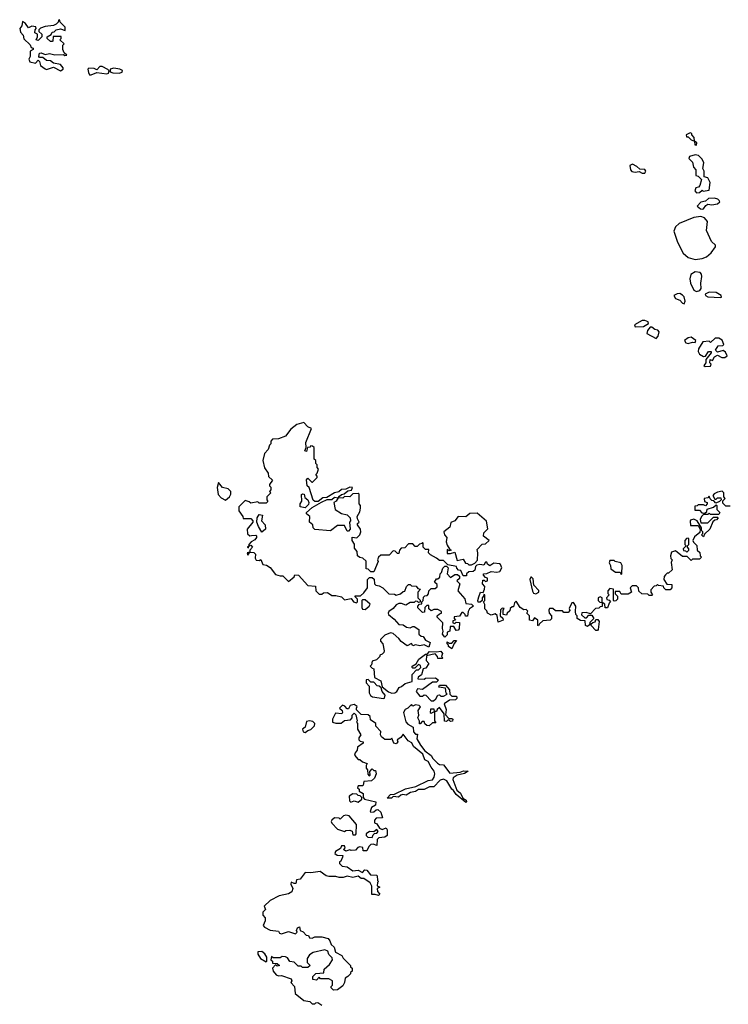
# Model space of a CAD drawing. Extents: x 2219101 to 2444320, y 201258 to 358766.
# Tile 116 of 256: x 2309652 to 2314722, y 286157 to 293198. Entities that reach past the tile are written whole.
import ezdxf

# ---------------------------------------------------------------- set-up
doc = ezdxf.new("R2010")
doc.units = 0

msp = doc.modelspace()

# ---------------------------------------------------------------- linework, layer by layer
at = {"layer": '0CON10XD'}
for points in [[(2309945, 292832.5), (2309962.5, 292845), (2309963.3, 292855), (2309945, 292877.5), (2309895, 292887.5), (2309873.9, 292903.9), (2309845, 292907.5), (2309817, 292927), (2309795, 292927.5), (2309790, 292935), (2309795, 292960), (2309805, 292962.5), (2309835, 292950), (2309865, 292956.7), (2309905, 292946), (2309965, 292950), (2309975, 292942.5), (2309990, 292945), (2309971.7, 292961.7), (2309960, 292985), (2309960, 293015), (2309970, 293025), (2309940, 293055), (2309950, 293065), (2309948.3, 293078.3), (2309891.7, 293078.3), (2309890, 293045), (2309885, 293042.5), (2309873, 293043), (2309850, 293065), (2309850, 293075), (2309878.3, 293091.7), (2309885, 293110), (2309898.3, 293111.7), (2309913, 293127), (2309945, 293132.5), (2309978.3, 293121.7), (2309977.5, 293145), (2309941.7, 293181.7), (2309938.3, 293198.3), (2309930, 293195), (2309928.3, 293181.7), (2309913, 293167), (2309895, 293157.5), (2309835, 293150), (2309801.7, 293138.3), (2309790, 293125), (2309790, 293115), (2309810, 293095), (2309810, 293075), (2309785, 293050), (2309770, 293055), (2309780, 293075), (2309780, 293095), (2309760, 293105), (2309763, 293127), (2309770, 293135), (2309768.3, 293148.3), (2309738.3, 293151.7), (2309715, 293140), (2309695, 293170), (2309673.6, 293186.4), (2309667.5, 293155), (2309652.5, 293135), (2309658.3, 293108.3), (2309676.7, 293086.7), (2309681.7, 293061.7), (2309728.3, 293018.3), (2309735, 293000), (2309750, 292995), (2309750, 292985), (2309727.5, 292972.5), (2309727.5, 292935), (2309718.8, 292915), (2309725, 292897.5), (2309765, 292887.5), (2309785, 292910), (2309795, 292900), (2309801.7, 292871.7), (2309835, 292846.7), (2309845, 292842.5), (2309895, 292860), (2309945, 292832.5)], [(2310165, 292803.3), (2310205, 292820), (2310275, 292810.8), (2310287.5, 292815), (2310291.7, 292831.7), (2310282.5, 292842.5), (2310243, 292863), (2310225, 292862.5), (2310205, 292840), (2310185, 292850), (2310148.3, 292851.7), (2310140, 292845), (2310145, 292820), (2310152.5, 292805), (2310165, 292803.3)], [(2310365, 292816.2), (2310385, 292823.8), (2310387.5, 292835), (2310370, 292845), (2310325, 292852.5), (2310300, 292845), (2310300, 292825), (2310318, 292818), (2310365, 292816.2)], [(2314495, 292300), (2314497, 292317), (2314480, 292330), (2314477, 292357), (2314460, 292375), (2314460, 292385), (2314448.3, 292388.3), (2314420, 292375), (2314421.7, 292361.7), (2314435, 292360), (2314455, 292340), (2314480, 292330), (2314483, 292303), (2314495, 292300)], [(2314495, 291960), (2314515, 291962.5), (2314535, 291980), (2314542.5, 291972.5), (2314585, 291980), (2314592.5, 292035), (2314576.4, 292066.4), (2314550, 292075), (2314550, 292115), (2314540, 292135), (2314547.5, 292175), (2314535, 292200), (2314508.3, 292228.3), (2314485, 292232.5), (2314445, 292220), (2314440, 292205), (2314465, 292180), (2314473, 292143), (2314490, 292125), (2314490, 292085), (2314505, 292080), (2314530, 292055), (2314517, 292013), (2314508.3, 292001.7), (2314490, 291995), (2314482.5, 291975), (2314495, 291960)], [(2314125, 292100), (2314131.2, 292115), (2314125, 292127.5), (2314088.3, 292128.3), (2314068.3, 292148.3), (2314036.1, 292166.1), (2314016.7, 292155), (2314021.2, 292125), (2314032.7, 292112.7), (2314055, 292107.5), (2314085, 292112.5), (2314105, 292101.2), (2314125, 292100)], [(2314535, 291843.8), (2314545, 291846.7), (2314560, 291870), (2314575, 291880), (2314605, 291873.3), (2314645, 291881.2), (2314660, 291895), (2314657.5, 291905), (2314647.5, 291915), (2314623, 291923), (2314579.3, 291920.7), (2314558.3, 291901.7), (2314525, 291892.5), (2314500, 291865), (2314522.5, 291845), (2314535, 291843.8)], [(2314485, 291484.2), (2314535, 291490), (2314565, 291502), (2314598.3, 291531.7), (2314630, 291575), (2314630, 291585), (2314601.7, 291611.7), (2314565, 291690), (2314572.9, 291755), (2314551.3, 291781.3), (2314525, 291791.9), (2314475, 291783.1), (2314369.1, 291740.9), (2314343.6, 291716.4), (2314332.9, 291685), (2314358, 291608), (2314399.2, 291529.2), (2314435, 291496.9), (2314485, 291484.2)], [(2314495, 291253.6), (2314517.6, 291262.4), (2314528.5, 291275), (2314525.5, 291315), (2314532.7, 291362.7), (2314529.5, 291379.5), (2314520, 291390), (2314485, 291394.4), (2314454.5, 291375.5), (2314445.7, 291344.3), (2314451.9, 291315), (2314474.4, 291265), (2314495, 291253.6)], [(2314405, 291167.5), (2314412.5, 291185), (2314405.9, 291215.9), (2314395, 291227.5), (2314375, 291240), (2314355, 291237.5), (2314332.5, 291225), (2314345, 291203.3), (2314375, 291193.3), (2314395, 291170), (2314405, 291167.5)], [(2314665, 291211.4), (2314673.3, 291215), (2314670.8, 291225), (2314635, 291246.2), (2314585, 291250.8), (2314557.1, 291235), (2314558, 291225), (2314575, 291215.6), (2314665, 291211.4)], [(2314055, 291002.5), (2314115, 291003.8), (2314150, 291025), (2314148.3, 291038.3), (2314125, 291047.5), (2314105, 291046.7), (2314050, 291015), (2314055, 291002.5)], [(2314205, 290917.5), (2314220, 290935), (2314227, 290967), (2314218.3, 290978.3), (2314195, 290982.5), (2314175, 291000), (2314161.7, 290998.3), (2314143.3, 290976.7), (2314140, 290955), (2314205, 290917.5)], [(2314435, 290883.3), (2314465, 290893.3), (2314485, 290890), (2314490, 290905), (2314457, 290927), (2314435, 290923.3), (2314407.5, 290905), (2314417, 290887), (2314435, 290883.3)], [(2314557, 290717), (2314595, 290720), (2314600, 290735), (2314590, 290745), (2314592.5, 290767.5), (2314608.3, 290761.7), (2314623.6, 290786.4), (2314645, 290800), (2314675, 290782.5), (2314697, 290783), (2314712.5, 290795), (2314700.7, 290820.7), (2314685, 290832.5), (2314645, 290820), (2314630, 290835), (2314650, 290865), (2314681.7, 290868.3), (2314690, 290875), (2314677.3, 290907.3), (2314655, 290920), (2314628.3, 290921.7), (2314595, 290890), (2314585, 290900), (2314540, 290895), (2314507.5, 290845), (2314506.7, 290825), (2314515, 290807.5), (2314545, 290790), (2314558.3, 290791.7), (2314580, 290825), (2314600, 290825), (2314600, 290815), (2314561.7, 290768.3), (2314560, 290745), (2314547.5, 290725), (2314557, 290717)], [(2314735, 289720), (2314705, 289720), (2314681.7, 289741.7), (2314681.7, 289758.3), (2314700, 289775), (2314690, 289785), (2314690, 289815), (2314677.5, 289827.5), (2314645, 289820), (2314621.7, 289808.3), (2314610, 289795), (2314625, 289770), (2314635, 289770), (2314645, 289780), (2314668.3, 289778.3), (2314670, 289765), (2314658.3, 289751.7), (2314631.7, 289741.7), (2314618.3, 289758.3), (2314605, 289760), (2314591.7, 289771.7), (2314585, 289790), (2314575, 289780), (2314550, 289775), (2314551.7, 289751.7), (2314570, 289745), (2314570, 289735), (2314558.3, 289721.7), (2314545, 289730), (2314505, 289730), (2314498.3, 289721.7), (2314481.7, 289718.3), (2314481.7, 289691.7), (2314515, 289690), (2314531.7, 289671.7), (2314555, 289670), (2314568.3, 289681.7), (2314571.7, 289698.3), (2314617, 289713), (2314635, 289730), (2314640, 289725), (2314640, 289695), (2314660, 289675), (2314655, 289660), (2314595, 289660), (2314585, 289670), (2314575, 289660), (2314545, 289660), (2314530, 289645), (2314520, 289625), (2314525, 289600), (2314575, 289600), (2314615, 289640), (2314645, 289640), (2314650, 289635), (2314638.3, 289621.7), (2314625, 289620), (2314611.7, 289608.3), (2314590, 289555), (2314551.7, 289518.3), (2314545, 289500), (2314530, 289515), (2314540, 289525), (2314540, 289535), (2314530, 289545), (2314530, 289565), (2314500, 289615), (2314475, 289627.5), (2314451.7, 289618.3), (2314448.3, 289611.7), (2314451.7, 289581.7), (2314505, 289580), (2314520, 289555), (2314518.3, 289531.7), (2314480, 289500), (2314467.5, 289475), (2314471.7, 289461.7), (2314497.5, 289437.5), (2314500, 289405), (2314517, 289387), (2314520, 289365), (2314530, 289355), (2314515, 289340), (2314465, 289340), (2314455, 289330), (2314428.3, 289358.3), (2314395, 289360), (2314345, 289400), (2314315, 289390), (2314307.5, 289365), (2314310, 289345), (2314320, 289335), (2314312.5, 289317.5), (2314320, 289265), (2314295, 289240), (2314285, 289240), (2314271.7, 289228.3), (2314263, 289217), (2314260, 289195), (2314281.7, 289161.7), (2314318.3, 289158.3), (2314317.5, 289135), (2314305, 289120), (2314275, 289120), (2314260, 289135), (2314258.3, 289148.3), (2314223, 289153), (2314215, 289160), (2314205, 289150), (2314191.7, 289148.3), (2314168.3, 289121.7), (2314167.5, 289105), (2314180, 289085), (2314175, 289080), (2314155, 289080), (2314145, 289090), (2314103, 289093), (2314081.7, 289111.7), (2314080, 289135), (2314065, 289150), (2314035, 289150), (2314020, 289135), (2314030, 289105), (2314005, 289090), (2313955, 289090), (2313945, 289110), (2313911.7, 289108.3), (2313911.7, 289091.7), (2313930, 289075), (2313930, 289055), (2313918.3, 289041.7), (2313905, 289040), (2313900, 289045), (2313900, 289125), (2313875, 289130), (2313860, 289115), (2313860, 289095), (2313870, 289085), (2313850, 289065), (2313851.7, 289051.7), (2313868.3, 289048.3), (2313880, 289035), (2313870, 289025), (2313858.3, 288991.7), (2313841.7, 288991.7), (2313838.3, 289018.3), (2313820, 289030), (2313820, 289065), (2313805, 289070), (2313790, 289065), (2313790, 289045), (2313801.7, 289031.7), (2313820, 289030), (2313818.3, 289001.7), (2313805, 289000), (2313795, 288990), (2313771.7, 288988.3), (2313735, 288950), (2313705, 288960), (2313673, 288957), (2313671.7, 288941.7), (2313695, 288920), (2313708.3, 288921.7), (2313725, 288940), (2313745, 288940), (2313760, 288915), (2313731.7, 288888.3), (2313728.3, 288871.7), (2313715, 288860), (2313700, 288865), (2313698.3, 288898.3), (2313665, 288902.5), (2313640, 288915), (2313640, 288935), (2313630, 288945), (2313627.5, 288965), (2313630, 289005), (2313615, 289030), (2313601.7, 289028.3), (2313583, 288987), (2313587, 288973), (2313575, 288960), (2313545, 288960), (2313535, 288970), (2313485, 288970), (2313467, 288987), (2313442.5, 288987.5), (2313437.5, 288975), (2313440, 288955), (2313457.5, 288935), (2313457, 288913), (2313446.4, 288903.6), (2313395, 288900), (2313371.7, 288878.3), (2313365, 288862.5), (2313360, 288865), (2313360, 288905), (2313335, 288920), (2313321.7, 288898.3), (2313300, 288905), (2313300, 288935), (2313280, 288955), (2313288.3, 288968.3), (2313275, 288980), (2313258.3, 288978.3), (2313233.6, 288993.6), (2313205, 289040), (2313193, 289027), (2313185, 289000), (2313175, 289000), (2313161.7, 288988.3), (2313158.3, 288971.7), (2313140, 288955), (2313135, 288940), (2313110, 288945), (2313110, 288975), (2313118.3, 288988.3), (2313105, 288990), (2313091.7, 288978.3), (2313090, 288935), (2313108.3, 288918.3), (2313110, 288905), (2313075, 288890), (2313068.3, 288938.3), (2313055, 288950), (2313025, 288940), (2313000, 288955), (2312995, 288970), (2312980, 288985), (2312980, 289015), (2312970, 289035), (2312980, 289045), (2312980, 289085), (2312971.7, 289088.3), (2312970, 289075), (2312960, 289065), (2312960, 289045), (2312947, 289033), (2312933.3, 289033.3), (2312930, 289045), (2312938.3, 289071.7), (2312950, 289105), (2312968.3, 289101.7), (2312976.7, 289125), (2312980, 289145), (2312964.2, 289164.2), (2312965, 289190), (2312975, 289190), (2312985, 289180), (2313000, 289185), (2313000, 289205), (2312985, 289210), (2312970, 289225), (2312970, 289235), (2312995, 289237.5), (2313025, 289252.5), (2313065, 289246.7), (2313087, 289253), (2313100.7, 289279.3), (2313091.7, 289301.7), (2313085, 289307.5), (2313045, 289312.5), (2313015, 289292.5), (2313000, 289305), (2312995, 289320), (2312985, 289320), (2312971.7, 289298.3), (2312945, 289302.5), (2312921.7, 289298.3), (2312912.5, 289287.5), (2312908.3, 289261.7), (2312897.5, 289252.5), (2312865, 289250), (2312850, 289235), (2312848.3, 289221.7), (2312825, 289220), (2312808.3, 289258.3), (2312791.7, 289261.7), (2312780, 289275), (2312778.3, 289288.3), (2312715, 289300), (2312685, 289330), (2312655, 289330), (2312635, 289347.5), (2312590.7, 289370.7), (2312577.5, 289385), (2312578.3, 289408.3), (2312555, 289410), (2312540, 289425), (2312540, 289455), (2312535, 289460), (2312528.3, 289451.7), (2312511.7, 289448.3), (2312495, 289430), (2312481.7, 289431.7), (2312465, 289450), (2312435, 289450), (2312408.3, 289421.7), (2312381.7, 289418.3), (2312370, 289405), (2312365, 289380), (2312355, 289380), (2312338.3, 289398.3), (2312325, 289400), (2312295, 289370), (2312235, 289370), (2312220, 289355), (2312212.5, 289335), (2312217, 289323), (2312185, 289250), (2312165, 289250), (2312145, 289270), (2312131.7, 289271.7), (2312130, 289325), (2312108.3, 289348.3), (2312085, 289352.5), (2312070, 289365), (2312067.5, 289395), (2312048.3, 289418.3), (2312047, 289447), (2312030, 289475), (2312031.7, 289498.3), (2312065, 289492.5), (2312085.8, 289514.2), (2312094, 289535), (2312090, 289555), (2312070, 289585), (2312070, 289595), (2312080, 289605), (2312068.3, 289628.3), (2312067.5, 289645), (2312085, 289680), (2312090, 289705), (2312090, 289725), (2312080, 289735), (2312080, 289805), (2312075, 289810), (2312035, 289807.5), (2312015, 289786.7), (2311975, 289787.5), (2311965, 289777.5), (2311930, 289780), (2311939.3, 289790.7), (2311955, 289802.5), (2311973.6, 289806.4), (2312000, 289830), (2312026, 289834), (2312032.5, 289852.5), (2312015, 289856), (2311985, 289840), (2311955, 289838), (2311935, 289821.2), (2311904.1, 289815.9), (2311848.8, 289781.2), (2311821.7, 289778.3), (2311786.7, 289753.3), (2311765, 289753.3), (2311752.5, 289762.5), (2311722.5, 289852.5), (2311710, 289865), (2311703.3, 289906.7), (2311715, 289920), (2311741.7, 289891.7), (2311748.3, 289891.7), (2311780, 289925), (2311780, 289935), (2311770, 289945), (2311780, 289955), (2311790, 289985), (2311780, 289995), (2311780, 290015), (2311770, 290025), (2311770, 290045), (2311760, 290055), (2311758.3, 290138.3), (2311748.3, 290148.3), (2311735, 290150), (2311728.3, 290141.7), (2311711.7, 290138.3), (2311705, 290110), (2311692.5, 290115), (2311701.7, 290138.3), (2311700, 290175), (2311740, 290275), (2311715, 290287.5), (2311685, 290318), (2311635, 290302.5), (2311591.1, 290268.9), (2311555, 290220), (2311505, 290200), (2311461.7, 290198.3), (2311450, 290185), (2311450, 290165), (2311440, 290155), (2311430, 290125), (2311403, 290097), (2311392.5, 290045), (2311403, 289993), (2311430, 289955), (2311431.7, 289931.7), (2311460, 289905), (2311440, 289875), (2311440, 289865), (2311450, 289855), (2311450, 289835), (2311440, 289825), (2311450, 289815), (2311420, 289785), (2311420, 289765), (2311428.3, 289751.7), (2311415, 289740), (2311365, 289740), (2311355, 289750), (2311305, 289740), (2311295, 289750), (2311265, 289760), (2311220, 289715), (2311220, 289685), (2311250, 289645), (2311251.7, 289631.7), (2311305, 289630), (2311320, 289615), (2311320, 289605), (2311280, 289555), (2311281.7, 289521.7), (2311298.3, 289508.3), (2311310.7, 289509.3)], [(2311125, 289763.3), (2311153.6, 289786.4), (2311162.5, 289805), (2311162.5, 289825), (2311145, 289842.5), (2311103.9, 289853.9), (2311075, 289887.5), (2311066.4, 289853.6), (2311072.3, 289802.3), (2311095, 289780), (2311125, 289763.3)], [(2311695, 289706.7), (2311660, 289715), (2311660, 289735), (2311670, 289755), (2311668.3, 289801.7), (2311675, 289807.5), (2311687.5, 289805), (2311692.5, 289782.5), (2311713.3, 289765), (2311720, 289745), (2311718.3, 289731.7), (2311695, 289706.7)], [(2312005, 289540), (2311995, 289540), (2311975, 289580), (2311925, 289580), (2311875, 289542.5), (2311765, 289552.5), (2311752.5, 289565), (2311750, 289585), (2311726.7, 289605), (2311728, 289645), (2311703.3, 289665), (2311703.8, 289675), (2311745, 289708.8), (2311811.2, 289748.8), (2311853, 289767), (2311885, 289767.5), (2311905, 289783.8), (2311930, 289780), (2311916, 289754), (2311900, 289745), (2311910, 289695), (2311955, 289667.5), (2311995, 289657.5), (2312017.5, 289635), (2312020, 289615), (2312012.5, 289605), (2312017.5, 289555), (2312005, 289540)], [(2311385, 289532.5), (2311360, 289575), (2311350, 289605), (2311352.5, 289635), (2311365, 289660), (2311390, 289655), (2311383.3, 289615), (2311407.5, 289585), (2311410, 289555), (2311385, 289532.5)], [(2312885, 289300), (2312908.3, 289311.7), (2312927, 289333), (2312930, 289385), (2312925, 289410), (2312961.7, 289448.3), (2312985, 289450), (2313010, 289475), (2312970, 289505), (2312971.7, 289528.3), (2313001.7, 289558.3), (2312991.7, 289611.7), (2312925, 289670), (2312873.6, 289666.4), (2312845, 289642.5), (2312790, 289645), (2312766.1, 289613.9), (2312737, 289603), (2312730.7, 289569.3), (2312687.5, 289535), (2312692.5, 289515), (2312707.5, 289495), (2312702.5, 289465), (2312711.2, 289441.2), (2312730, 289410), (2312740, 289405), (2312725, 289400), (2312711.7, 289408.3), (2312711.7, 289381.7), (2312735, 289380), (2312765, 289390), (2312781.7, 289331.7), (2312825, 289340), (2312841.7, 289311.7), (2312855, 289310), (2312865, 289300), (2312885, 289300)], [(2311310.7, 289509.3), (2311341.7, 289511.7), (2311347.5, 289507.5), (2311346.7, 289495), (2311335, 289477.5), (2311307.5, 289465), (2311292.5, 289445), (2311290, 289430), (2311280, 289425), (2311288.3, 289421.7), (2311290, 289430), (2311305, 289440), (2311317.5, 289425), (2311300, 289405), (2311300, 289390), (2311280, 289385), (2311285, 289370), (2311300, 289390), (2311327, 289387), (2311340, 289375), (2311337, 289347), (2311343.3, 289333.3), (2311365, 289330), (2311378.3, 289338.3), (2311391.7, 289301.7), (2311417, 289297), (2311445, 289280), (2311481.7, 289231.7), (2311515, 289220), (2311535, 289220), (2311575, 289180), (2311616.4, 289213.6), (2311621.7, 289228.3), (2311646.1, 289226.1), (2311715, 289152.5), (2311768.3, 289148.3), (2311770, 289115), (2311795, 289090), (2311815, 289090), (2311825, 289100), (2311855, 289102.5), (2311885, 289080), (2311915, 289080), (2311955, 289070), (2311975, 289050), (2312025, 289060), (2312040, 289035), (2312061.7, 289028.3), (2312070, 289035), (2312070, 289055), (2312051.7, 289071.7), (2312051.7, 289078.3), (2312091.7, 289078.3), (2312115, 289100), (2312140, 289135), (2312140, 289195), (2312155, 289210), (2312175, 289210), (2312188.3, 289198.3), (2312190, 289165), (2312200, 289155), (2312225, 289150), (2312250, 289135), (2312293, 289093), (2312335, 289090), (2312345, 289082.5), (2312377, 289093), (2312395, 289110), (2312408.3, 289111.7), (2312420, 289145), (2312435, 289160), (2312445, 289160), (2312455, 289150), (2312488.3, 289148.3), (2312501.7, 289131.7), (2312520, 289125), (2312500, 289105), (2312500, 289065), (2312518.3, 289048.3), (2312518.3, 289031.7), (2312505, 289030), (2312498.3, 289038.3), (2312485, 289040), (2312475, 289030), (2312445, 289030), (2312415, 289012.5), (2312385, 289023.3), (2312365, 289023.3), (2312345.8, 289014.2), (2312325, 288986.7), (2312292.9, 288967.1), (2312288, 288955), (2312291.2, 288945), (2312331.7, 288911.7), (2312365, 288873.8), (2312395, 288870), (2312420, 288855), (2312445, 288850), (2312465, 288860), (2312475, 288860), (2312508.3, 288838.3), (2312507.5, 288805), (2312525, 288790), (2312538.3, 288788.3), (2312555, 288760), (2312590, 288745), (2312578.3, 288711.7), (2312545, 288727.5), (2312515, 288720), (2312485, 288727.5), (2312465, 288720), (2312455, 288737.5), (2312425, 288720), (2312380.5, 288750.5), (2312365, 288773.3), (2312325, 288808.8), (2312305, 288813.3), (2312265, 288796.7), (2312232.5, 288765), (2312232.5, 288755), (2312250, 288735), (2312260, 288685), (2312257, 288673), (2312245, 288660), (2312230, 288655), (2312230, 288645), (2312205, 288620), (2312175, 288610), (2312170, 288585), (2312160, 288575), (2312175, 288560), (2312187, 288557), (2312190, 288495), (2312235, 288470), (2312246.4, 288426.4), (2312290.6, 288390.6), (2312315, 288382), (2312335.9, 288384.1), (2312350, 288395), (2312367, 288423), (2312385, 288430), (2312409.3, 288450.7), (2312460, 288465), (2312460, 288515), (2312491.7, 288548.3), (2312505, 288550), (2312522.5, 288565), (2312520, 288580), (2312505, 288587.5), (2312478.3, 288561.7), (2312465, 288560), (2312460, 288565), (2312460, 288575), (2312488.3, 288591.7), (2312507.5, 288625), (2312555, 288660), (2312568.3, 288661.7), (2312585, 288680), (2312635, 288676.7), (2312665, 288682.5), (2312677.5, 288665), (2312670, 288645), (2312680, 288635), (2312675, 288630), (2312645, 288630), (2312642.5, 288645), (2312625, 288662.5), (2312561.7, 288648.3), (2312560, 288615), (2312580, 288595), (2312558.3, 288561.7), (2312540, 288555), (2312527, 288513), (2312503.6, 288496.4), (2312500, 288485), (2312545, 288482.5), (2312555, 288490), (2312628.3, 288491.7), (2312647.5, 288475), (2312635, 288460), (2312605, 288460), (2312535, 288407.5), (2312497.5, 288412.5), (2312490, 288395), (2312515, 288360), (2312535, 288360), (2312545, 288370), (2312557, 288367), (2312595, 288327.5), (2312613, 288327), (2312629.3, 288340.7), (2312643, 288367), (2312655, 288370), (2312665, 288360), (2312685, 288360), (2312710, 288375), (2312702.5, 288382.5), (2312698.3, 288418.3), (2312650, 288425), (2312655, 288440), (2312698.3, 288438.3), (2312726.7, 288406.7), (2312730, 288375), (2312745, 288360), (2312775, 288360), (2312780, 288355), (2312780, 288345), (2312770, 288335), (2312728.3, 288331.7), (2312690, 288305), (2312702.5, 288265), (2312698.3, 288228.3), (2312721.7, 288201.7), (2312745, 288200), (2312750, 288195), (2312748.3, 288181.7), (2312735, 288180), (2312725, 288190), (2312715, 288190), (2312705, 288180), (2312691.7, 288181.7), (2312690, 288235), (2312655, 288280), (2312640, 288265), (2312635, 288250), (2312620, 288250), (2312617, 288267), (2312591.7, 288268.3), (2312590, 288245), (2312595, 288240), (2312620, 288250), (2312620, 288185), (2312630, 288170), (2312605, 288170), (2312581.7, 288148.3), (2312565, 288150), (2312551.7, 288161.7), (2312545, 288180), (2312531.7, 288178.3), (2312518.3, 288161.7), (2312513, 288163), (2312511.7, 288181.7), (2312500, 288205), (2312507.5, 288225), (2312503, 288257), (2312520, 288285), (2312510, 288295), (2312485, 288297.5), (2312465, 288290), (2312455, 288300), (2312430, 288275), (2312410, 288265), (2312397.5, 288245), (2312415, 288177.5), (2312429.3, 288159.3), (2312468.3, 288138.3), (2312470, 288105), (2312485, 288090), (2312498.3, 288088.3), (2312492.5, 288055), (2312519.3, 288009.3), (2312550.7, 287970.7), (2312596.2, 287936.2), (2312607.5, 287915), (2312642, 287882), (2312655, 287872.5), (2312685, 287870), (2312730, 287810), (2312803, 287817), (2312826.4, 287826.4), (2312860, 287825), (2312835, 287807.5), (2312783.3, 287796.7), (2312754, 287776), (2312750, 287765), (2312779.3, 287689.3), (2312806.1, 287666.1), (2312821.7, 287631.7), (2312846.1, 287616.1), (2312850, 287605), (2312845, 287600), (2312775, 287657.5), (2312756.4, 287686.4), (2312743.3, 287695), (2312707.5, 287755), (2312685, 287766), (2312659.5, 287760.5), (2312615, 287712.5), (2312585, 287712.5), (2312545, 287692.5), (2312505, 287692.5), (2312485, 287680), (2312447.5, 287672.5), (2312417, 287653), (2312393.3, 287656.7), (2312378.3, 287651.7), (2312361.7, 287638.3), (2312325, 287642.5), (2312311.7, 287631.7), (2312281.7, 287631.7), (2312305, 287657.5), (2312335, 287660), (2312412.3, 287697.7), (2312486.4, 287713.6), (2312575, 287757.5), (2312605, 287762.5), (2312617.5, 287782.5), (2312622, 287805), (2312618, 287825), (2312595, 287852.5), (2312575, 287892.5), (2312550, 287905), (2312536.4, 287946.4), (2312470.5, 288000.5), (2312457.5, 288027.5), (2312431.7, 288041.7), (2312395, 288090), (2312380, 288065), (2312351.7, 288048.3), (2312357.5, 288035), (2312345, 288020), (2312330, 288025), (2312315, 288060), (2312305, 288050), (2312265, 288050), (2312240, 288070), (2312232.5, 288085), (2312237, 288107), (2312200, 288145), (2312200, 288165), (2312161.7, 288191.7), (2312160, 288215), (2312146.4, 288226.4), (2312095, 288230), (2312062.5, 288262.5), (2312062.5, 288275), (2312067, 288287), (2312045, 288301.2), (2312017.5, 288295), (2312005, 288270), (2311995, 288270), (2311979.3, 288289.3), (2311963, 288297), (2311940, 288275), (2311958.8, 288258.8), (2311962.5, 288245), (2311957.5, 288235), (2311911.7, 288238.3), (2311890, 288195), (2311890, 288175), (2311915, 288167.5), (2311951.7, 288168.3), (2311975, 288187.5), (2312018.3, 288191.7), (2312030, 288205), (2312030, 288225), (2312045, 288240), (2312057, 288227), (2312067.5, 288185), (2312062.5, 288175), (2312070, 288165), (2312070, 288125), (2312092.5, 288085), (2312078.3, 288061.7), (2312078.3, 288048.3), (2312088.3, 288038.3), (2312110, 288035), (2312110, 288025), (2312070, 287995), (2312067.5, 287975), (2312052.5, 287955), (2312048.3, 287938.3), (2312075, 287907.5), (2312087, 287907), (2312105, 287890), (2312138.3, 287878.3), (2312130, 287865), (2312130, 287845), (2312140, 287835), (2312143, 287803), (2312151.7, 287791.7), (2312160, 287795), (2312158.3, 287821.7), (2312175, 287840), (2312185, 287830), (2312198.3, 287828.3), (2312202.5, 287805), (2312190, 287775), (2312170, 287755), (2312115, 287750), (2312110, 287725), (2312105, 287720), (2312075, 287720), (2312070, 287705), (2312080, 287695), (2312081.7, 287681.7), (2312110, 287665), (2312110, 287635), (2312120, 287625), (2312200, 287605), (2312198.3, 287581.7), (2312170, 287565), (2312160, 287535), (2312165, 287530), (2312185, 287532.5), (2312201.7, 287548.3), (2312215, 287550), (2312235, 287530), (2312248.3, 287491.7), (2312203, 287487), (2312190, 287475), (2312190, 287455), (2312208.3, 287448.3), (2312227, 287417), (2312245, 287407.5), (2312275, 287420), (2312282.5, 287405), (2312282.5, 287365), (2312265, 287352.5), (2312221.7, 287348.3), (2312210, 287335), (2312208.3, 287291.7), (2312181.7, 287301.7), (2312165, 287300), (2312150, 287285), (2312136.4, 287253.6), (2312110, 287255), (2312108.3, 287278.3), (2312085, 287282.5), (2312071.7, 287278.3), (2312055, 287260), (2312025, 287257.5), (2312015, 287262.5), (2311985, 287252.5), (2311970, 287265), (2311980, 287275), (2311975, 287290), (2311955, 287290), (2311948.3, 287271.7), (2311910.7, 287249.3), (2311907.5, 287235), (2311923, 287223), (2311965, 287220), (2311961.7, 287208.3)], [(2314425, 289390), (2314440, 289405), (2314440, 289415), (2314430, 289425), (2314430, 289435), (2314440, 289445), (2314440, 289485), (2314435, 289490), (2314421.7, 289488.3), (2314410, 289475), (2314410, 289445), (2314420, 289435), (2314400, 289415), (2314401.7, 289401.7), (2314415, 289400), (2314425, 289390)], [(2313955, 289230), (2313960, 289235), (2313963.3, 289295), (2313953.3, 289313.3), (2313913, 289323), (2313905, 289330), (2313875, 289330), (2313870, 289315), (2313880, 289295), (2313881.7, 289271.7), (2313915, 289247.5), (2313948.3, 289248.3), (2313955, 289230)], [(2312695, 288782.5), (2312677.5, 288805), (2312682.5, 288825), (2312677.5, 288845), (2312680, 288885), (2312640, 288925), (2312640, 288935), (2312655, 288950), (2312670, 288955), (2312670, 288965), (2312645, 288980), (2312615, 288980), (2312595, 288970), (2312580, 288985), (2312578.3, 289008.3), (2312565, 289010), (2312550, 288995), (2312548.3, 288961.7), (2312535, 288960), (2312501.7, 288991.7), (2312500, 289005), (2312511.7, 289018.3), (2312528.3, 289021.7), (2312530, 289035), (2312540, 289045), (2312541.7, 289068.3), (2312551.7, 289078.3), (2312568.3, 289081.7), (2312577, 289093), (2312580, 289115), (2312595, 289130), (2312625, 289130), (2312638.3, 289141.7), (2312638.3, 289158.3), (2312620, 289175), (2312635, 289200), (2312645, 289200), (2312658.3, 289211.7), (2312660, 289235), (2312670, 289245), (2312680, 289275), (2312695, 289290), (2312705, 289290), (2312717.5, 289277.5), (2312710, 289235), (2312735, 289210), (2312765, 289230), (2312785, 289230), (2312798.3, 289218.3), (2312798.3, 289201.7), (2312780, 289185), (2312800, 289165), (2312787.5, 289115), (2312837, 289057), (2312843.6, 289023.6), (2312885, 289017.5), (2312900, 289005), (2312870, 288985), (2312860, 288965), (2312857, 288933), (2312841.7, 288931.7), (2312840, 288945), (2312825, 288960), (2312815, 288960), (2312798.3, 288931.7), (2312761.7, 288928.3), (2312760, 288915), (2312770, 288905), (2312751.7, 288898.3), (2312750, 288885), (2312765, 288880), (2312775, 288890), (2312798.3, 288888.3), (2312797, 288843), (2312788.3, 288831.7), (2312775, 288830), (2312758.3, 288858.3), (2312731.7, 288858.3), (2312730, 288825), (2312711.7, 288818.3), (2312711.7, 288798.3), (2312695, 288782.5)], [(2313345, 289092.5), (2313366.4, 289103.6), (2313367, 289117), (2313330, 289155), (2313325, 289200), (2313315, 289212.5), (2313308.3, 289211.7), (2313302.5, 289195), (2313320.7, 289110.7), (2313327, 289097), (2313345, 289092.5)], [(2312125, 288981.2), (2312153.3, 289005), (2312159.3, 289019.3), (2312125, 289050), (2312105, 289050), (2312100, 289045), (2312100, 288995), (2312105, 288983.3), (2312125, 288981.2)], [(2313785, 288830), (2313775, 288830), (2313740, 288865), (2313741.7, 288878.3), (2313751.7, 288888.3), (2313768.3, 288891.7), (2313775, 288910), (2313788.3, 288908.3), (2313797.5, 288895), (2313791.7, 288838.3), (2313785, 288830)], [(2312745, 288700), (2312720, 288715), (2312720, 288725), (2312710, 288735), (2312711.7, 288748.3), (2312725, 288740), (2312745, 288740), (2312761.7, 288758.3), (2312778.3, 288758.3), (2312761.7, 288738.3), (2312745, 288700)], [(2312255, 288343.3), (2312263.3, 288346.7), (2312267.5, 288367.5), (2312246.7, 288395), (2312239.3, 288419.3), (2312225, 288432.5), (2312210, 288435), (2312185, 288460), (2312165, 288460), (2312145, 288480), (2312131.7, 288478.3), (2312130, 288455), (2312151.7, 288431.7), (2312153.3, 288385), (2312162.5, 288365), (2312177, 288357), (2312255, 288343.3)], [(2311695, 288101.2), (2311713.8, 288116.2), (2311735, 288123.3), (2311761.2, 288148.8), (2311763.3, 288165), (2311748.6, 288178.6), (2311725, 288183.8), (2311705, 288180), (2311695, 288140), (2311676.4, 288123.6), (2311680, 288105), (2311695, 288101.2)], [(2312021.7, 287601.7), (2312045, 287612.5), (2312075, 287603.3), (2312100, 287625), (2312100, 287635), (2312088.3, 287648.3), (2312075, 287650), (2312065, 287660), (2312035, 287662.5), (2312010, 287645), (2312012.5, 287612.5), (2312021.7, 287601.7)], [(2312055, 287370), (2312060, 287375), (2312061.7, 287441.7), (2312010, 287505), (2311985, 287510), (2311970, 287505), (2311945, 287480), (2311938, 287488), (2311905, 287491.4), (2311886, 287475), (2311881.2, 287465), (2311885, 287452.5), (2311925, 287410), (2311975, 287392.5), (2311985, 287400), (2312015, 287402.5), (2312030, 287395), (2312035, 287370), (2312055, 287370)], [(2312175, 287350), (2312181.7, 287368.3), (2312191.7, 287378.3), (2312208.3, 287381.7), (2312217, 287393), (2312207, 287407), (2312185, 287390), (2312155, 287392.5), (2312130, 287375), (2312130, 287365), (2312143, 287353), (2312175, 287350)], [(2311961.7, 287208.3), (2311950, 287180), (2311940, 287175), (2311940, 287165), (2311960, 287145), (2311995, 287141.2), (2312035, 287111.2), (2312075, 287116.7), (2312105, 287100), (2312121.7, 287118.3), (2312137, 287117), (2312163, 287083), (2312205, 287080), (2312210, 287075), (2312213, 287043), (2312220, 287035), (2312213, 287027), (2312210, 287005), (2312230, 286995), (2312210, 286985), (2312213.3, 286963.3), (2312230, 286945), (2312220, 286935), (2312195, 286942.5), (2312171.7, 286941.7), (2312171.7, 287001.7), (2312160, 287025), (2312115, 287057.5), (2312095, 287057.5), (2312075, 287073.3), (2312035, 287063.3), (2311995, 287073.3), (2311966.4, 287063.6), (2311937, 287063), (2311915, 287070), (2311865, 287070), (2311845, 287076.7), (2311803, 287107), (2311735, 287097.5), (2311695, 287100), (2311658.3, 287051.7), (2311631.7, 287048.3), (2311628.3, 287021.7), (2311615, 287020), (2311595, 287030), (2311593.3, 287015), (2311607.5, 286985), (2311598.3, 286961.7), (2311575, 286946.7), (2311508.3, 286931.7), (2311445, 286900), (2311401.7, 286858.3), (2311410, 286835), (2311392.5, 286815), (2311392.5, 286795), (2311407.5, 286775), (2311407.5, 286755), (2311395, 286720), (2311405, 286707.5), (2311445, 286687.5), (2311505, 286680), (2311510, 286665), (2311525, 286660), (2311575, 286677.5), (2311625, 286660), (2311637, 286673), (2311632.5, 286685), (2311640, 286705), (2311655, 286710), (2311660, 286685), (2311680, 286675), (2311701.7, 286651.7), (2311718.3, 286648.3), (2311725, 286632.5), (2311745, 286630), (2311765, 286640), (2311815, 286640), (2311858.3, 286628.3), (2311871.7, 286611.7), (2311880, 286585), (2311902.5, 286565), (2311910.7, 286530.7), (2311956.4, 286506.4), (2311967, 286487), (2312020, 286435), (2312020, 286425), (2312030, 286415), (2312030, 286395), (2312020, 286385), (2312020, 286375), (2312000, 286355), (2311980, 286345), (2311977, 286313), (2311965, 286290), (2311925, 286260), (2311898.3, 286258.3), (2311880, 286275), (2311880, 286285), (2311890, 286295), (2311890, 286325), (2311865, 286340), (2311805, 286340), (2311795, 286350), (2311775, 286330), (2311750, 286335), (2311750, 286355), (2311771.7, 286378.3), (2311828.3, 286381.7), (2311831.7, 286408.3), (2311869.3, 286440.7), (2311890, 286475), (2311888.3, 286488.3), (2311863, 286513), (2311856.4, 286536.4), (2311835, 286547.5), (2311753, 286527), (2311725, 286510), (2311710, 286485), (2311710, 286455), (2311730, 286435), (2311715, 286420), (2311675, 286420), (2311665, 286430), (2311645, 286430), (2311615, 286457.5), (2311585, 286462.5), (2311569.3, 286489.3), (2311555, 286497.5), (2311530.7, 286499.3), (2311515, 286490), (2311465, 286490), (2311455, 286500), (2311450, 286475), (2311460, 286465), (2311461.7, 286451.7), (2311495, 286450), (2311510, 286435), (2311495, 286430), (2311481.7, 286438.3), (2311460, 286415), (2311465.8, 286395), (2311487, 286367), (2311505, 286360), (2311525, 286362.5), (2311595, 286340), (2311600, 286325), (2311593, 286313), (2311617.5, 286285), (2311623.3, 286235), (2311685, 286183.3), (2311727, 286177), (2311745, 286160), (2311765, 286160), (2311771.7, 286168.3), (2311785, 286170), (2311815, 286150)], [(2311415, 286460), (2311420, 286465), (2311420, 286495), (2311407.3, 286517.3), (2311385, 286534), (2311356.7, 286533.3), (2311356, 286515), (2311375, 286484), (2311415, 286460)]]:
    msp.add_lwpolyline(points, dxfattribs=at)

doc.saveas('drawing.dxf')
